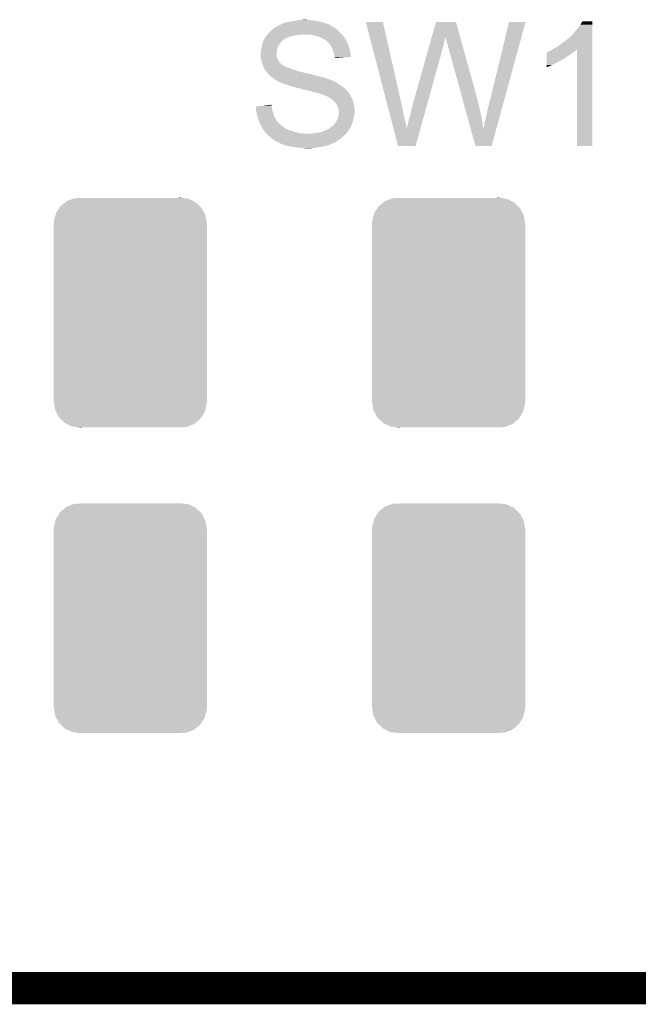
# Model space of a CAD drawing. Extents: x -4 to 126, y -8 to 66.
# Tile 5 of 256: x 5 to 10, y -8 to 0. Entities that reach past the tile are written whole.
import ezdxf

# ---------------------------------------------------------------- set-up
doc = ezdxf.new("R2010")
doc.units = 0
doc.layers.get('0').update_dxf_attribs({"linetype": 'CONTINUOUS'})
for name, color, linetype in [('CLICKER_2_FOR_TMPM4L4A_V104_GKO', 14, 'CONTINUOUS'), ('CLICKER_2_FOR_TMPM4L4A_V104_GTO', 11, 'CONTINUOUS'), ('CLICKER_2_FOR_TMPM4L4A_V104_GTS', 8, 'CONTINUOUS')]:
    doc.layers.add(name, color=color, linetype=linetype)

# ---------------------------------------------------------------- blocks, each defined once
blk = doc.blocks.new('CUSTOM_223')
for points in [[(-0.549206, 0.835752), (-0.512416, 0.865604), (0.546162, 0.835752), (0.515798, 0.865604)], [(-0.512416, 0.865604), (-0.49962, 0.875986), (0.515798, 0.865604), (0.49481, 0.875986)], [(-0.49962, 0.875986), (-0.45258, 0.893914), (0.49481, 0.875986), (0.458562, 0.893914)], [(-0.45258, 0.893914), (-0.439952, 0.898726), (0.458562, 0.893914), (0.424854, 0.898726)], [(-0.439952, 0.898726), (-0.376168, 0.9017), (0.424854, 0.898726), (0.404022, 0.9017)], [(0.376168, 0.9017), (0.395348, 0.902938), (0.404022, 0.9017), (0.395348, 0.902938)], [(-0.588412, 0.76409), (-0.583748, 0.782048), (0.590612, 0.76409), (0.581346, 0.782048)], [(-0.583748, 0.782048), (-0.5588, 0.820836), (0.581346, 0.782048), (0.561332, 0.820836)], [(-0.5588, 0.820836), (-0.549206, 0.835752), (0.561332, 0.820836), (0.546162, 0.835752)], [(-0.60198, -0.69977), (-0.60198, 0.69977), (0.60198, -0.69977), (0.60198, 0.69977)], [(-0.60071, 0.70104), (-0.599794, 0.720242), (0.60071, 0.70104), (0.597636, 0.720242)], [(-0.600706, 0.69977), (-0.60071, 0.70104), (0.600706, 0.69977), (0.60071, 0.70104)], [(-0.599794, 0.720242), (-0.588412, 0.76409), (0.597636, 0.720242), (0.590612, 0.76409)], [(-0.60071, -0.70104), (-0.600706, -0.69977), (0.60071, -0.70104), (0.600706, -0.69977)], [(-0.597634, -0.720238), (-0.60071, -0.70104), (0.599796, -0.720238), (0.60071, -0.70104)], [(-0.590612, -0.76409), (-0.597634, -0.720238), (0.58841, -0.76409), (0.599796, -0.720238)], [(-0.581348, -0.782044), (-0.590612, -0.76409), (0.58375, -0.782044), (0.58841, -0.76409)], [(-0.561334, -0.820836), (-0.581348, -0.782044), (0.558798, -0.820836), (0.58375, -0.782044)], [(-0.546164, -0.83575), (-0.561334, -0.820836), (0.549206, -0.83575), (0.558798, -0.820836)], [(-0.5158, -0.865604), (-0.546164, -0.83575), (0.512416, -0.865604), (0.549206, -0.83575)], [(-0.494812, -0.875986), (-0.5158, -0.865604), (0.499622, -0.875986), (0.512416, -0.865604)], [(-0.458566, -0.893916), (-0.494812, -0.875986), (0.452574, -0.893916), (0.499622, -0.875986)], [(-0.42487, -0.898726), (-0.458566, -0.893916), (0.439954, -0.898726), (0.452574, -0.893916)], [(-0.404038, -0.9017), (-0.42487, -0.898726), (0.376168, -0.9017), (0.439954, -0.898726)], [(-0.395352, -0.90294), (-0.404038, -0.9017), (-0.395352, -0.90294), (-0.376168, -0.9017)]]:
    blk.add_solid(points)

msp = doc.modelspace()

# ---------------------------------------------------------------- linework, layer by layer
at = {"layer": 'CLICKER_2_FOR_TMPM4L4A_V104_GKO', "const_width": 0.254}
msp.add_lwpolyline([(-0.6985, -7.50062), (33.96488, -7.50062)], dxfattribs=at)
at = {"layer": 'CLICKER_2_FOR_TMPM4L4A_V104_GTO'}
for points in [[(7.299966, 0.073664), (7.307582, 0.07874), (7.654904, 0.073664), (7.63841, 0.07874)], [(7.307582, 0.07874), (7.312662, 0.081282), (7.63841, 0.07874), (7.63015, 0.081282)], [(7.312662, 0.081282), (7.32282, 0.08382), (7.63015, 0.081282), (7.621904, 0.08382)], [(7.32282, 0.08382), (7.34568, 0.0889), (7.621904, 0.08382), (7.605396, 0.0889)], [(7.34568, 0.0889), (7.35838, 0.09144), (7.605396, 0.0889), (7.597142, 0.09144)], [(7.35838, 0.09144), (7.37108, 0.09398), (7.597142, 0.09144), (7.581902, 0.09398)], [(7.37108, 0.09398), (7.40156, 0.09906), (7.581902, 0.09398), (7.551422, 0.09906)], [(7.40156, 0.09906), (7.418068, 0.1016), (7.551422, 0.09906), (7.53618, 0.1016)], [(7.418068, 0.1016), (7.434578, 0.10414), (7.53618, 0.1016), (7.51078, 0.10414)], [(7.434578, 0.10414), (7.472678, 0.10668), (7.500622, 0.10414), (7.490462, 0.10668)], [(7.955312, 0.088882), (7.955306, 0.088898), (8.089904, 0.088882), (7.955306, 0.088898)], [(8.121978, -0.551182), (7.955312, 0.088882), (8.23468, -0.551182), (8.089904, 0.088882)], [(8.47294, -0.030532), (8.506472, 0.088884), (8.697014, -0.030532), (8.663944, 0.088884)], [(8.506472, 0.088884), (8.506478, 0.0889), (8.663944, 0.088884), (8.506478, 0.0889)], [(8.9281, -0.53848), (9.08051, 0.088872), (9.038478, -0.53848), (9.210034, 0.088872)], [(9.08051, 0.088872), (9.080518, 0.0889), (9.210034, 0.088872), (9.080518, 0.0889)], [(9.64184, 0.068578), (9.657078, 0.093958), (9.733278, 0.068578), (9.73328, 0.093958)], [(9.657078, 0.093958), (9.657092, 0.09398), (9.73328, 0.093958), (9.657092, 0.09398)], [(7.1882, -0.00508), (7.2009, 0.010162), (7.76478, -0.00508), (7.749538, 0.010162)], [(7.2009, 0.010162), (7.21868, 0.0254), (7.749538, 0.010162), (7.7343, 0.0254)], [(7.21868, 0.0254), (7.224482, 0.030478), (7.7343, 0.0254), (7.729222, 0.030478)], [(7.224482, 0.030478), (7.238998, 0.04318), (7.729222, 0.030478), (7.7089, 0.04318)], [(7.238998, 0.04318), (7.239002, 0.043182), (7.7089, 0.04318), (7.708898, 0.043182)], [(7.239002, 0.043182), (7.260164, 0.055878), (7.708898, 0.043182), (7.69112, 0.055878)], [(7.260164, 0.055878), (7.264402, 0.05842), (7.69112, 0.055878), (7.686038, 0.05842)], [(7.264402, 0.05842), (7.28675, 0.068578), (7.686038, 0.05842), (7.665724, 0.068578)], [(7.28675, 0.068578), (7.292334, 0.071116), (7.665724, 0.068578), (7.663182, 0.071116)], [(7.292334, 0.071116), (7.292344, 0.07112), (7.663182, 0.071116), (7.66317, 0.07112)], [(7.292344, 0.07112), (7.294886, 0.071126), (7.66317, 0.07112), (7.66315, 0.071126)], [(7.294886, 0.071126), (7.297426, 0.07366), (7.66315, 0.071126), (7.654916, 0.07366)], [(7.297426, 0.07366), (7.299966, 0.073664), (7.654916, 0.07366), (7.654904, 0.073664)], [(9.5758, -0.0127), (9.59104, 0.00508), (9.733276, -0.0127), (9.733278, 0.00508)], [(9.59104, 0.00508), (9.6266, 0.04572), (9.733278, 0.00508), (9.733278, 0.04572)], [(9.6266, 0.04572), (9.64184, 0.068578), (9.733278, 0.04572), (9.733278, 0.068578)], [(7.143496, -0.08128), (7.145022, -0.073658), (7.27964, -0.08128), (7.285356, -0.073658)], [(7.145022, -0.073658), (7.146148, -0.071122), (7.285356, -0.073658), (7.28726, -0.071122)], [(7.146148, -0.071122), (7.15405, -0.053342), (7.28726, -0.071122), (7.305038, -0.053342)], [(7.15405, -0.053342), (7.15518, -0.0508), (7.305038, -0.053342), (7.309274, -0.0508)], [(7.15518, -0.0508), (7.158226, -0.045722), (7.309274, -0.0508), (7.317738, -0.045722)], [(7.158226, -0.045722), (7.162796, -0.038102), (7.317738, -0.045722), (7.327898, -0.038102)], [(7.162796, -0.038102), (7.168892, -0.02794), (7.327898, -0.038102), (7.35584, -0.02794)], [(7.168892, -0.02794), (7.17042, -0.025396), (7.35584, -0.02794), (7.365168, -0.025396)], [(7.17042, -0.025396), (7.170426, -0.022854), (7.365168, -0.025396), (7.374488, -0.022854)], [(7.170426, -0.022854), (7.17296, -0.02032), (7.374488, -0.022854), (7.38378, -0.02032)], [(7.17296, -0.02032), (7.17804, -0.01524), (7.38378, -0.02032), (7.41172, -0.01524)], [(7.17804, -0.01524), (7.18058, -0.0127), (7.41172, -0.01524), (7.437118, -0.0127)], [(7.18058, -0.0127), (7.18312, -0.01016), (7.437118, -0.0127), (7.447278, -0.01016)], [(7.18312, -0.01016), (7.1882, -0.00508), (7.76986, -0.01016), (7.76478, -0.00508)], [(7.515868, -0.010162), (7.515858, -0.01016), (7.76986, -0.010162), (7.76986, -0.01016)], [(7.551422, -0.01778), (7.515868, -0.010162), (7.775786, -0.01778), (7.76986, -0.010162)], [(7.57936, -0.025402), (7.551422, -0.01778), (7.781714, -0.025402), (7.775786, -0.01778)], [(7.602218, -0.03302), (7.57936, -0.025402), (7.787638, -0.03302), (7.781714, -0.025402)], [(7.602226, -0.033024), (7.602218, -0.03302), (7.78764, -0.033024), (7.787638, -0.03302)], [(7.606664, -0.03556), (7.602226, -0.033024), (7.787662, -0.03556), (7.78764, -0.033024)], [(7.60669, -0.035574), (7.606664, -0.03556), (7.790186, -0.035574), (7.787662, -0.03556)], [(7.620002, -0.04318), (7.60669, -0.035574), (7.793992, -0.04318), (7.790186, -0.035574)], [(7.625078, -0.045718), (7.620002, -0.04318), (7.79526, -0.045718), (7.793992, -0.04318)], [(7.635238, -0.0508), (7.625078, -0.045718), (7.79831, -0.0508), (7.79526, -0.045718)], [(7.64286, -0.05588), (7.635238, -0.0508), (7.801356, -0.05588), (7.79831, -0.0508)], [(7.6454, -0.058422), (7.64286, -0.05588), (7.80288, -0.058422), (7.801356, -0.05588)], [(7.665718, -0.076198), (7.6454, -0.058422), (7.8105, -0.076198), (7.80288, -0.058422)], [(7.66572, -0.0762), (7.665718, -0.076198), (7.8105, -0.0762), (7.8105, -0.076198)], [(7.68096, -0.09906), (7.66572, -0.0762), (7.820662, -0.09906), (7.8105, -0.0762)], [(8.457264, -0.08636), (8.462256, -0.068582), (8.56742, -0.08636), (8.56996, -0.068582)], [(8.462256, -0.068582), (8.466536, -0.05334), (8.56996, -0.068582), (8.575038, -0.05334)], [(8.466536, -0.05334), (8.470102, -0.040642), (8.575038, -0.05334), (8.57758, -0.040642)], [(8.470102, -0.040642), (8.472242, -0.033022), (8.57758, -0.040642), (8.580118, -0.033022)], [(8.472242, -0.033022), (8.47294, -0.030532), (8.580118, -0.033022), (8.58012, -0.030532)], [(8.582654, -0.033014), (8.58012, -0.030532), (8.697702, -0.033014), (8.697014, -0.030532)], [(8.58266, -0.040636), (8.582654, -0.033014), (8.699812, -0.040636), (8.697702, -0.033014)], [(8.58774, -0.05588), (8.58266, -0.040636), (8.704034, -0.05588), (8.699812, -0.040636)], [(8.592822, -0.073662), (8.58774, -0.05588), (8.708958, -0.073662), (8.704034, -0.05588)], [(8.600438, -0.093976), (8.592822, -0.073662), (8.714584, -0.093976), (8.708958, -0.073662)], [(9.48944, -0.08382), (9.5504, -0.03809), (9.733276, -0.08382), (9.733276, -0.03809)], [(9.5504, -0.03809), (9.550422, -0.03556), (9.733276, -0.03809), (9.733276, -0.03556)], [(9.550422, -0.03556), (9.552946, -0.035546), (9.733276, -0.03556), (9.733276, -0.035546)], [(9.552946, -0.035546), (9.555484, -0.03048), (9.733276, -0.035546), (9.733276, -0.03048)], [(9.555484, -0.03048), (9.563102, -0.025398), (9.733276, -0.03048), (9.733276, -0.025398)], [(9.563102, -0.025398), (9.5758, -0.0127), (9.733276, -0.025398), (9.733276, -0.0127)], [(7.12978, -0.152398), (7.13232, -0.13716), (7.254804, -0.152398), (7.256498, -0.13716)], [(7.12978, -0.157482), (7.12978, -0.152398), (7.25424, -0.157482), (7.254804, -0.152398)], [(7.13232, -0.13716), (7.132682, -0.134622), (7.256498, -0.13716), (7.25678, -0.134622)], [(7.132682, -0.134622), (7.13486, -0.11938), (7.25678, -0.134622), (7.26059, -0.11938)], [(7.13486, -0.11938), (7.136128, -0.114302), (7.26059, -0.11938), (7.26186, -0.114302)], [(7.136128, -0.114302), (7.13994, -0.09906), (7.26186, -0.114302), (7.26839, -0.09906)], [(7.13994, -0.09906), (7.140448, -0.09652), (7.26839, -0.09906), (7.26948, -0.09652)], [(7.140448, -0.09652), (7.143496, -0.08128), (7.26948, -0.09652), (7.27964, -0.08128)], [(7.69366, -0.121918), (7.68096, -0.09906), (7.826896, -0.121918), (7.820662, -0.09906)], [(7.70128, -0.144782), (7.69366, -0.121918), (7.83313, -0.144782), (7.826896, -0.121918)], [(7.703822, -0.154942), (7.70128, -0.144782), (7.8359, -0.154942), (7.83313, -0.144782)], [(8.32104, -0.571496), (8.44086, -0.14478), (8.433798, -0.571496), (8.55218, -0.14478)], [(8.44086, -0.14478), (8.446566, -0.12446), (8.55218, -0.14478), (8.55726, -0.12446)], [(8.446566, -0.12446), (8.451558, -0.10668), (8.55726, -0.12446), (8.56234, -0.10668)], [(8.451558, -0.10668), (8.457264, -0.08636), (8.56234, -0.10668), (8.56742, -0.08636)], [(8.60298, -0.111758), (8.600438, -0.093976), (8.719508, -0.111758), (8.714584, -0.093976)], [(8.608058, -0.126998), (8.60298, -0.111758), (8.723728, -0.126998), (8.719508, -0.111758)], [(8.60806, -0.134616), (8.608058, -0.126998), (8.725838, -0.134616), (8.723728, -0.126998)], [(8.610598, -0.139696), (8.60806, -0.134616), (8.727244, -0.139696), (8.725838, -0.134616)], [(8.613134, -0.142234), (8.610598, -0.139696), (8.727948, -0.142234), (8.727244, -0.139696)], [(8.61314, -0.144778), (8.613134, -0.142234), (8.728652, -0.144778), (8.727948, -0.142234)], [(8.684818, -0.4064), (8.61314, -0.144778), (8.8011, -0.4064), (8.728652, -0.144778)], [(9.375152, -0.16256), (9.375154, -0.152394), (9.568178, -0.16256), (9.580378, -0.152394)], [(9.375154, -0.152394), (9.38022, -0.14986), (9.580378, -0.152394), (9.58342, -0.14986)], [(9.38022, -0.14986), (9.400538, -0.1397), (9.58342, -0.14986), (9.59866, -0.1397)], [(9.400538, -0.1397), (9.410702, -0.134618), (9.59866, -0.1397), (9.60374, -0.134618)], [(9.410702, -0.134618), (9.425886, -0.124496), (9.60374, -0.134618), (9.613862, -0.124496)], [(9.425886, -0.124496), (9.433558, -0.119382), (9.733274, -0.124496), (9.733274, -0.119382)], [(9.433558, -0.119382), (9.461502, -0.10414), (9.733274, -0.119382), (9.733274, -0.10414)], [(9.461502, -0.10414), (9.48944, -0.08382), (9.733274, -0.10414), (9.733276, -0.08382)], [(9.6139, -0.886438), (9.613862, -0.124496), (9.733258, -0.886438), (9.733274, -0.124496)], [(7.12978, -0.175262), (7.12978, -0.157482), (7.25424, -0.175262), (7.25424, -0.157482)], [(7.12978, -0.185418), (7.12978, -0.175262), (7.25678, -0.185418), (7.25424, -0.175262)], [(7.12978, -0.187958), (7.12978, -0.185418), (7.257628, -0.187958), (7.25678, -0.185418)], [(7.132604, -0.200662), (7.12978, -0.187958), (7.26186, -0.200662), (7.257628, -0.187958)], [(7.135426, -0.21336), (7.132604, -0.200662), (7.26948, -0.21336), (7.26186, -0.200662)], [(7.138812, -0.2286), (7.135426, -0.21336), (7.277102, -0.2286), (7.26948, -0.21336)], [(7.13994, -0.233682), (7.138812, -0.2286), (7.282186, -0.233682), (7.277102, -0.2286)], [(7.706362, -0.1651), (7.703822, -0.154942), (7.83674, -0.1651), (7.8359, -0.154942)], [(7.711438, -0.180338), (7.706362, -0.1651), (7.838, -0.180338), (7.83674, -0.1651)], [(7.71144, -0.185422), (7.711438, -0.180338), (7.838418, -0.185422), (7.838, -0.180338)], [(7.71144, -0.187954), (7.71144, -0.185422), (7.807326, -0.187954), (7.838418, -0.185422)], [(7.713974, -0.190494), (7.71144, -0.187954), (7.776136, -0.190494), (7.807326, -0.187954)], [(7.71398, -0.195556), (7.713974, -0.190494), (7.71398, -0.195556), (7.776136, -0.190494)], [(9.375142, -0.24892), (9.375146, -0.21336), (9.41832, -0.24892), (9.489438, -0.21336)], [(9.375146, -0.20828), (9.375148, -0.1905), (9.499596, -0.20828), (9.525, -0.1905)], [(9.375146, -0.208284), (9.375146, -0.20828), (9.497054, -0.208284), (9.499596, -0.20828)], [(9.375146, -0.21336), (9.375146, -0.208284), (9.489438, -0.21336), (9.497054, -0.208284)], [(9.375148, -0.1905), (9.37515, -0.17526), (9.525, -0.1905), (9.54786, -0.17526)], [(9.37515, -0.17526), (9.375152, -0.16256), (9.54786, -0.17526), (9.568178, -0.16256)], [(7.144294, -0.24892), (7.13994, -0.233682), (7.297424, -0.24892), (7.282186, -0.233682)], [(7.145018, -0.25146), (7.144294, -0.24892), (7.30504, -0.25146), (7.297424, -0.24892)], [(7.146544, -0.254002), (7.145018, -0.25146), (7.310122, -0.254002), (7.30504, -0.25146)], [(7.149592, -0.25908), (7.146544, -0.254002), (7.317742, -0.25908), (7.310122, -0.254002)], [(7.15264, -0.264158), (7.149592, -0.25908), (7.327898, -0.264158), (7.317742, -0.25908)], [(7.152642, -0.26416), (7.15264, -0.264158), (7.3279, -0.26416), (7.327898, -0.264158)], [(7.154674, -0.26924), (7.152642, -0.26416), (7.340598, -0.26924), (7.3279, -0.26416)], [(7.15772, -0.27686), (7.154674, -0.26924), (7.363458, -0.27686), (7.340598, -0.26924)], [(7.15899, -0.2794), (7.15772, -0.27686), (7.371078, -0.2794), (7.363458, -0.27686)], [(7.162798, -0.287016), (7.15899, -0.2794), (7.388854, -0.287016), (7.371078, -0.2794)], [(7.162802, -0.28702), (7.162798, -0.287016), (7.388862, -0.28702), (7.388854, -0.287016)], [(7.167158, -0.292102), (7.162802, -0.28702), (7.409182, -0.292102), (7.388862, -0.28702)], [(7.173688, -0.29972), (7.167158, -0.292102), (7.429502, -0.29972), (7.409182, -0.292102)], [(7.17804, -0.3048), (7.173688, -0.29972), (7.4549, -0.3048), (7.429502, -0.29972)], [(7.183756, -0.31242), (7.17804, -0.3048), (7.485382, -0.31242), (7.4549, -0.3048)], [(9.37514, -0.25908), (9.375142, -0.24892), (9.39546, -0.25908), (9.41832, -0.24892)], [(9.37514, -0.26667), (9.37514, -0.25908), (9.37514, -0.26667), (9.39546, -0.25908)], [(7.18566, -0.31496), (7.183756, -0.31242), (7.490464, -0.31496), (7.485382, -0.31242)], [(7.187566, -0.3175), (7.18566, -0.31496), (7.51078, -0.3175), (7.500622, -0.31496)], [(7.189472, -0.320042), (7.187566, -0.3175), (7.52348, -0.320042), (7.51078, -0.3175)], [(7.193278, -0.325118), (7.189472, -0.320042), (7.538712, -0.325118), (7.52348, -0.320042)], [(7.199208, -0.3302), (7.193278, -0.325118), (7.55396, -0.3302), (7.538712, -0.325118)], [(7.202172, -0.33274), (7.199208, -0.3302), (7.5692, -0.33274), (7.55396, -0.3302)], [(7.21106, -0.34036), (7.202172, -0.33274), (7.597776, -0.34036), (7.5692, -0.33274)], [(7.214616, -0.3429), (7.21106, -0.34036), (7.6073, -0.3429), (7.597776, -0.34036)], [(7.22884, -0.35306), (7.214616, -0.3429), (7.64286, -0.35306), (7.6073, -0.3429)], [(7.23519, -0.35814), (7.22884, -0.35306), (7.658098, -0.35814), (7.64286, -0.35306)], [(7.24154, -0.36322), (7.23519, -0.35814), (7.669954, -0.36322), (7.658098, -0.35814)], [(7.245774, -0.36576), (7.24154, -0.36322), (7.675882, -0.36576), (7.669954, -0.36322)], [(7.250008, -0.3683), (7.245774, -0.36576), (7.688582, -0.3683), (7.675882, -0.36576)], [(7.254242, -0.37084), (7.250008, -0.3683), (7.692816, -0.37084), (7.688582, -0.3683)], [(7.26186, -0.37592), (7.254242, -0.37084), (7.701284, -0.37592), (7.692816, -0.37084)], [(7.261862, -0.375922), (7.26186, -0.37592), (7.703824, -0.375922), (7.701284, -0.37592)], [(7.264394, -0.378454), (7.261862, -0.375922), (7.708888, -0.378454), (7.703824, -0.375922)], [(7.266936, -0.37846), (7.264394, -0.378454), (7.7089, -0.37846), (7.708888, -0.378454)], [(7.272024, -0.381002), (7.266936, -0.37846), (7.713982, -0.381002), (7.7089, -0.37846)], [(7.2771, -0.38354), (7.272024, -0.381002), (7.71779, -0.38354), (7.713982, -0.381002)], [(7.2898, -0.38862), (7.2771, -0.38354), (7.725412, -0.38862), (7.71779, -0.38354)], [(7.29678, -0.391158), (7.2898, -0.38862), (7.729218, -0.391158), (7.725412, -0.38862)], [(7.31774, -0.398782), (7.29678, -0.391158), (7.74256, -0.398782), (7.729218, -0.391158)], [(7.325992, -0.40132), (7.31774, -0.398782), (7.747, -0.40132), (7.74256, -0.398782)], [(7.35076, -0.40894), (7.325992, -0.40132), (7.758432, -0.40894), (7.747, -0.40132)], [(7.37362, -0.41656), (7.35076, -0.40894), (7.769862, -0.41656), (7.758432, -0.40894)], [(7.38124, -0.4191), (7.37362, -0.41656), (7.772766, -0.4191), (7.769862, -0.41656)], [(7.40918, -0.42672), (7.38124, -0.4191), (7.781474, -0.42672), (7.772766, -0.4191)], [(7.434578, -0.4318), (7.40918, -0.42672), (7.78728, -0.4318), (7.781474, -0.42672)], [(7.442192, -0.434338), (7.434578, -0.4318), (7.79018, -0.434338), (7.78728, -0.4318)], [(7.449816, -0.43688), (7.442192, -0.434338), (7.792722, -0.43688), (7.79018, -0.434338)], [(7.452354, -0.439414), (7.449816, -0.43688), (7.795256, -0.439414), (7.792722, -0.43688)], [(7.454898, -0.43942), (7.452354, -0.439414), (7.795262, -0.43942), (7.795256, -0.439414)], [(7.50062, -0.44958), (7.454898, -0.43942), (7.80542, -0.44958), (7.795262, -0.43942)], [(7.52094, -0.45466), (7.50062, -0.44958), (7.8105, -0.45466), (7.80542, -0.44958)], [(7.520948, -0.454662), (7.52094, -0.45466), (7.8105, -0.454662), (7.8105, -0.45466)], [(7.53872, -0.45974), (7.520948, -0.454662), (7.81431, -0.45974), (7.8105, -0.454662)], [(7.553958, -0.464818), (7.53872, -0.45974), (7.81812, -0.464818), (7.81431, -0.45974)], [(8.686906, -0.41402), (8.684818, -0.4064), (8.803638, -0.41402), (8.8011, -0.4064)], [(8.68969, -0.42418), (8.686906, -0.41402), (8.80618, -0.42418), (8.803638, -0.41402)], [(8.693168, -0.43688), (8.68969, -0.42418), (8.80872, -0.43688), (8.80618, -0.42418)], [(8.702912, -0.47244), (8.693168, -0.43688), (8.81888, -0.47244), (8.80872, -0.43688)], [(7.5692, -0.46736), (7.553958, -0.464818), (7.820026, -0.46736), (7.81812, -0.464818)], [(7.581898, -0.4699), (7.5692, -0.46736), (7.821932, -0.4699), (7.820026, -0.46736)], [(7.592058, -0.47498), (7.581898, -0.4699), (7.825742, -0.47498), (7.821932, -0.4699)], [(7.602218, -0.477518), (7.592058, -0.47498), (7.82828, -0.477518), (7.825742, -0.47498)], [(7.602222, -0.47752), (7.602218, -0.477518), (7.82828, -0.47752), (7.82828, -0.477518)], [(7.607298, -0.480058), (7.602222, -0.47752), (7.829972, -0.480058), (7.82828, -0.47752)], [(7.619998, -0.4826), (7.607298, -0.480058), (7.831668, -0.4826), (7.829972, -0.480058)], [(7.62762, -0.48514), (7.619998, -0.4826), (7.83336, -0.48514), (7.831668, -0.4826)], [(7.650478, -0.4953), (7.62762, -0.48514), (7.837424, -0.4953), (7.83336, -0.48514)], [(7.654928, -0.497842), (7.650478, -0.4953), (7.83844, -0.497842), (7.837424, -0.4953)], [(7.668262, -0.505462), (7.654928, -0.497842), (7.842796, -0.505462), (7.83844, -0.497842)], [(7.6835, -0.51562), (7.668262, -0.505462), (7.8486, -0.51562), (7.842796, -0.505462)], [(7.703818, -0.53086), (7.6835, -0.51562), (7.855132, -0.53086), (7.8486, -0.51562)], [(7.706362, -0.533402), (7.703818, -0.53086), (7.85622, -0.533402), (7.855132, -0.53086)], [(7.716518, -0.543558), (7.706362, -0.533402), (7.858252, -0.543558), (7.85622, -0.533402)], [(8.708478, -0.492758), (8.702912, -0.47244), (8.82396, -0.492758), (8.81888, -0.47244)], [(8.715436, -0.518158), (8.708478, -0.492758), (8.83158, -0.518158), (8.82396, -0.492758)], [(8.722396, -0.54356), (8.715436, -0.518158), (8.83666, -0.54356), (8.83158, -0.518158)], [(8.9154, -0.581658), (8.9281, -0.53848), (9.026672, -0.581658), (9.038478, -0.53848)], [(7.0917, -0.57404), (7.140512, -0.568964), (7.21614, -0.57404), (7.21614, -0.568964)], [(7.091702, -0.574042), (7.0917, -0.57404), (7.21614, -0.574042), (7.21614, -0.57404)], [(7.0926, -0.58674), (7.091702, -0.574042), (7.21868, -0.58674), (7.21614, -0.574042)], [(7.094042, -0.607062), (7.0926, -0.58674), (7.221222, -0.607062), (7.21868, -0.58674)], [(7.09422, -0.6096), (7.094042, -0.607062), (7.22231, -0.6096), (7.221222, -0.607062)], [(7.097738, -0.624842), (7.09422, -0.6096), (7.22884, -0.624842), (7.22231, -0.6096)], [(7.140512, -0.568964), (7.189366, -0.563884), (7.21614, -0.568964), (7.213602, -0.563884)], [(7.189366, -0.563884), (7.2136, -0.561364), (7.213602, -0.563884), (7.2136, -0.561364)], [(7.73176, -0.568958), (7.716518, -0.543558), (7.863332, -0.568958), (7.858252, -0.543558)], [(7.73684, -0.584198), (7.73176, -0.568958), (7.86638, -0.584198), (7.863332, -0.568958)], [(7.736842, -0.5842), (7.73684, -0.584198), (7.86638, -0.5842), (7.86638, -0.584198)], [(7.741918, -0.594356), (7.736842, -0.5842), (7.867304, -0.594356), (7.86638, -0.5842)], [(7.74192, -0.607056), (7.741918, -0.594356), (7.868458, -0.607056), (7.867304, -0.594356)], [(7.743614, -0.612138), (7.74192, -0.607056), (7.86892, -0.612138), (7.868458, -0.607056)], [(7.744458, -0.614678), (7.743614, -0.612138), (7.868918, -0.614678), (7.86892, -0.612138)], [(7.74446, -0.622298), (7.744458, -0.614678), (7.868918, -0.622298), (7.868918, -0.614678)], [(8.123302, -0.556264), (8.121978, -0.551182), (8.234682, -0.556264), (8.23468, -0.551182)], [(8.124624, -0.561342), (8.123302, -0.556264), (8.23722, -0.561342), (8.234682, -0.556264)], [(8.126608, -0.568964), (8.124624, -0.561342), (8.23976, -0.568964), (8.23722, -0.561342)], [(8.128592, -0.576582), (8.126608, -0.568964), (8.23976, -0.576582), (8.23976, -0.568964)], [(8.131236, -0.58674), (8.128592, -0.576582), (8.2423, -0.58674), (8.23976, -0.576582)], [(8.134544, -0.59944), (8.131236, -0.58674), (8.24484, -0.59944), (8.2423, -0.58674)], [(8.138512, -0.61468), (8.134544, -0.59944), (8.24738, -0.61468), (8.24484, -0.59944)], [(8.146448, -0.64516), (8.138512, -0.61468), (8.255, -0.64516), (8.24738, -0.61468)], [(8.30834, -0.6223), (8.313422, -0.596898), (8.419704, -0.6223), (8.426752, -0.596898)], [(8.313422, -0.596898), (8.3185, -0.584202), (8.426752, -0.596898), (8.430274, -0.584202)], [(8.3185, -0.584202), (8.32104, -0.576576), (8.430274, -0.584202), (8.43239, -0.576576)], [(8.32104, -0.576576), (8.32104, -0.571496), (8.43239, -0.576576), (8.433798, -0.571496)], [(8.730052, -0.5715), (8.722396, -0.54356), (8.84428, -0.5715), (8.83666, -0.54356)], [(8.74536, -0.62738), (8.730052, -0.5715), (8.85698, -0.62738), (8.84428, -0.5715)], [(8.90778, -0.6223), (8.9154, -0.581658), (9.015558, -0.6223), (9.026672, -0.581658)], [(7.10184, -0.64262), (7.097738, -0.624842), (7.233286, -0.64262), (7.22884, -0.624842)], [(7.102476, -0.645162), (7.10184, -0.64262), (7.23392, -0.645162), (7.233286, -0.64262)], [(7.107556, -0.665478), (7.102476, -0.645162), (7.24408, -0.665478), (7.23392, -0.645162)], [(7.10946, -0.673098), (7.107556, -0.665478), (7.248434, -0.673098), (7.24408, -0.665478)], [(7.113528, -0.683266), (7.10946, -0.673098), (7.25424, -0.683266), (7.248434, -0.673098)], [(7.114544, -0.685806), (7.113528, -0.683266), (7.254246, -0.685806), (7.25424, -0.683266)], [(7.116574, -0.690882), (7.114544, -0.685806), (7.25932, -0.690882), (7.254246, -0.685806)], [(7.11962, -0.6985), (7.116574, -0.690882), (7.265038, -0.6985), (7.25932, -0.690882)], [(7.719062, -0.698498), (7.72414, -0.690878), (7.851648, -0.698498), (7.853934, -0.690878)], [(7.72414, -0.690878), (7.72795, -0.683258), (7.853934, -0.690878), (7.85622, -0.683258)], [(7.72795, -0.683258), (7.7343, -0.670558), (7.85622, -0.683258), (7.859042, -0.670558)], [(7.7343, -0.670558), (7.737686, -0.660398), (7.859042, -0.670558), (7.8613, -0.660398)], [(7.737686, -0.660398), (7.73938, -0.65532), (7.8613, -0.660398), (7.861934, -0.65532)], [(7.73938, -0.65532), (7.741918, -0.640082), (7.861934, -0.65532), (7.86384, -0.640082)], [(7.741918, -0.640082), (7.74192, -0.64008), (7.86384, -0.640082), (7.86384, -0.64008)], [(7.74192, -0.64008), (7.744096, -0.624842), (7.86384, -0.64008), (7.868918, -0.624842)], [(7.744096, -0.624842), (7.74446, -0.622298), (7.868918, -0.624842), (7.868918, -0.622298)], [(8.155046, -0.67818), (8.146448, -0.64516), (8.26262, -0.67818), (8.255, -0.64516)], [(8.164306, -0.71374), (8.155046, -0.67818), (8.27024, -0.71374), (8.26262, -0.67818)], [(8.28802, -0.70104), (8.29564, -0.670562), (8.39786, -0.70104), (8.406316, -0.670562)], [(8.29564, -0.670562), (8.3058, -0.63754), (8.406316, -0.670562), (8.415476, -0.63754)], [(8.3058, -0.63754), (8.30834, -0.6223), (8.415476, -0.63754), (8.419704, -0.6223)], [(8.762062, -0.68834), (8.74536, -0.62738), (8.86968, -0.68834), (8.85698, -0.62738)], [(8.779178, -0.750812), (8.762062, -0.68834), (8.877234, -0.750812), (8.86968, -0.68834)], [(8.887462, -0.703578), (8.892538, -0.68834), (8.993332, -0.703578), (8.997498, -0.68834)], [(8.892538, -0.68834), (8.90016, -0.65786), (8.997498, -0.68834), (9.005834, -0.65786)], [(8.90016, -0.65786), (8.90778, -0.6223), (9.005834, -0.65786), (9.015558, -0.6223)], [(7.12075, -0.70104), (7.11962, -0.6985), (7.266942, -0.70104), (7.265038, -0.6985)], [(7.125264, -0.7112), (7.12075, -0.70104), (7.2771, -0.7112), (7.266942, -0.70104)], [(7.12978, -0.721362), (7.125264, -0.7112), (7.289296, -0.721362), (7.2771, -0.7112)], [(7.13232, -0.72898), (7.12978, -0.721362), (7.298438, -0.72898), (7.289296, -0.721362)], [(7.137398, -0.736598), (7.13232, -0.72898), (7.30758, -0.736598), (7.298438, -0.72898)], [(7.1374, -0.7366), (7.137398, -0.736598), (7.307582, -0.7366), (7.30758, -0.736598)], [(7.142478, -0.746756), (7.1374, -0.7366), (7.323832, -0.746756), (7.307582, -0.7366)], [(7.145018, -0.7493), (7.142478, -0.746756), (7.327902, -0.7493), (7.323832, -0.746756)], [(7.15241, -0.759462), (7.145018, -0.7493), (7.35076, -0.759462), (7.327902, -0.7493)], [(7.154256, -0.762), (7.15241, -0.759462), (7.353306, -0.762), (7.35076, -0.759462)], [(7.154262, -0.762006), (7.154256, -0.762), (7.358386, -0.762006), (7.353306, -0.762)], [(7.156106, -0.764542), (7.154262, -0.762006), (7.360924, -0.764542), (7.358386, -0.762006)], [(7.157954, -0.767082), (7.156106, -0.764542), (7.376162, -0.767082), (7.360924, -0.764542)], [(7.163494, -0.7747), (7.157954, -0.767082), (7.393942, -0.7747), (7.376162, -0.767082)], [(7.609842, -0.774698), (7.616602, -0.772162), (7.811516, -0.774698), (7.813038, -0.772162)], [(7.616602, -0.772162), (7.63016, -0.767076), (7.813038, -0.772162), (7.816852, -0.767076)], [(7.63016, -0.767076), (7.632704, -0.76454), (7.816852, -0.767076), (7.818756, -0.76454)], [(7.632704, -0.76454), (7.640296, -0.762008), (7.818756, -0.76454), (7.820656, -0.762008)], [(7.640296, -0.762008), (7.64032, -0.762), (7.820656, -0.762008), (7.823178, -0.762)], [(7.64032, -0.762), (7.645392, -0.759464), (7.823178, -0.762), (7.8232, -0.759464)], [(7.645392, -0.759464), (7.65048, -0.75692), (7.8232, -0.759464), (7.824726, -0.75692)], [(7.65048, -0.75692), (7.66318, -0.751838), (7.824726, -0.75692), (7.827774, -0.751838)], [(7.66318, -0.751838), (7.67588, -0.74168), (7.827774, -0.751838), (7.833868, -0.74168)], [(7.67588, -0.74168), (7.687306, -0.734062), (7.833868, -0.74168), (7.83844, -0.734062)], [(7.687306, -0.734062), (7.69112, -0.73152), (7.83844, -0.734062), (7.839456, -0.73152)], [(7.69112, -0.73152), (7.703822, -0.721358), (7.839456, -0.73152), (7.843522, -0.721358)], [(7.703822, -0.721358), (7.714398, -0.70866), (7.843522, -0.721358), (7.848602, -0.70866)], [(7.714398, -0.70866), (7.71652, -0.706114), (7.848602, -0.70866), (7.849364, -0.706114)], [(7.71652, -0.706114), (7.716522, -0.703576), (7.849364, -0.706114), (7.850126, -0.703576)], [(7.716522, -0.703576), (7.719062, -0.698498), (7.850126, -0.703576), (7.851648, -0.698498)], [(8.17417, -0.751618), (8.164306, -0.71374), (8.27786, -0.751618), (8.27024, -0.71374)], [(8.209276, -0.886444), (8.17417, -0.751618), (8.346426, -0.886444), (8.38383, -0.751618)], [(8.27786, -0.751618), (8.277862, -0.744218), (8.38383, -0.751618), (8.385882, -0.744218)], [(8.277862, -0.744218), (8.280398, -0.7366), (8.385882, -0.744218), (8.387996, -0.7366)], [(8.280398, -0.7366), (8.28294, -0.72644), (8.387996, -0.7366), (8.390814, -0.72644)], [(8.28294, -0.72644), (8.28802, -0.70104), (8.390814, -0.72644), (8.39786, -0.70104)], [(8.816336, -0.886444), (8.779178, -0.750812), (8.943326, -0.886444), (8.980414, -0.750812)], [(8.877234, -0.750812), (8.877254, -0.75081), (8.980414, -0.750812), (8.980416, -0.75081)], [(8.877254, -0.75081), (8.877306, -0.749294), (8.980416, -0.75081), (8.98083, -0.749294)], [(8.877306, -0.749294), (8.87984, -0.746754), (8.98083, -0.749294), (8.981524, -0.746754)], [(8.87984, -0.746754), (8.879842, -0.741678), (8.981524, -0.746754), (8.982912, -0.741678)], [(8.879842, -0.741678), (8.884918, -0.72644), (8.982912, -0.741678), (8.98708, -0.72644)], [(8.884918, -0.72644), (8.88746, -0.716278), (8.98708, -0.72644), (8.989858, -0.716278)], [(8.88746, -0.716278), (8.887462, -0.703578), (8.989858, -0.716278), (8.993332, -0.703578)], [(7.16534, -0.777238), (7.163494, -0.7747), (7.405364, -0.777238), (7.393942, -0.7747)], [(7.167882, -0.77978), (7.16534, -0.777238), (7.4168, -0.77978), (7.405364, -0.777238)], [(7.172962, -0.78486), (7.167882, -0.77978), (7.4422, -0.78486), (7.4168, -0.77978)], [(7.175502, -0.7874), (7.172962, -0.78486), (7.470138, -0.7874), (7.4422, -0.78486)], [(7.18566, -0.797558), (7.175502, -0.7874), (7.790182, -0.797558), (7.80237, -0.7874)], [(7.1882, -0.8001), (7.18566, -0.797558), (7.787638, -0.8001), (7.790182, -0.797558)], [(7.205346, -0.81534), (7.1882, -0.8001), (7.772398, -0.81534), (7.787638, -0.8001)], [(7.21106, -0.82042), (7.205346, -0.81534), (7.765866, -0.82042), (7.772398, -0.81534)], [(7.22739, -0.83312), (7.21106, -0.82042), (7.74954, -0.83312), (7.765866, -0.82042)], [(7.23392, -0.8382), (7.22739, -0.83312), (7.742282, -0.8382), (7.74954, -0.83312)], [(7.25424, -0.850898), (7.23392, -0.8382), (7.72414, -0.850898), (7.742282, -0.8382)], [(7.528562, -0.7874), (7.543788, -0.784862), (7.80237, -0.7874), (7.805416, -0.784862)], [(7.543788, -0.784862), (7.5438, -0.78486), (7.805416, -0.784862), (7.805416, -0.78486)], [(7.5438, -0.78486), (7.56412, -0.78232), (7.805416, -0.78486), (7.80694, -0.78232)], [(7.56412, -0.78232), (7.58698, -0.77978), (7.80694, -0.78232), (7.808466, -0.77978)], [(7.58698, -0.77978), (7.609842, -0.774698), (7.808466, -0.77978), (7.811516, -0.774698)], [(7.254246, -0.8509), (7.25424, -0.850898), (7.724138, -0.8509), (7.72414, -0.850898)], [(7.27202, -0.85852), (7.254246, -0.8509), (7.708896, -0.85852), (7.724138, -0.8509)], [(7.282176, -0.863598), (7.27202, -0.85852), (7.69874, -0.863598), (7.708896, -0.85852)], [(7.284718, -0.866136), (7.282176, -0.863598), (7.693664, -0.866136), (7.69874, -0.863598)], [(7.28473, -0.86614), (7.284718, -0.866136), (7.693656, -0.86614), (7.693664, -0.866136)], [(7.284736, -0.866142), (7.28473, -0.86614), (7.691116, -0.866142), (7.693656, -0.86614)], [(7.298956, -0.871222), (7.284736, -0.866142), (7.680958, -0.871222), (7.691116, -0.866142)], [(7.306066, -0.873762), (7.298956, -0.871222), (7.670796, -0.873762), (7.680958, -0.871222)], [(7.32028, -0.87884), (7.306066, -0.873762), (7.66318, -0.87884), (7.670796, -0.873762)], [(7.320288, -0.878842), (7.32028, -0.87884), (7.663178, -0.878842), (7.66318, -0.87884)], [(7.33933, -0.88392), (7.320288, -0.878842), (7.64032, -0.88392), (7.663178, -0.878842)], [(7.358378, -0.889), (7.33933, -0.88392), (7.621692, -0.889), (7.64032, -0.88392)], [(7.37616, -0.89154), (7.358378, -0.889), (7.61238, -0.89154), (7.621692, -0.889)], [(7.41172, -0.89662), (7.37616, -0.89154), (7.57936, -0.89662), (7.61238, -0.89154)], [(7.44728, -0.9017), (7.41172, -0.89662), (7.5438, -0.9017), (7.57936, -0.89662)], [(7.485378, -0.90424), (7.472678, -0.9017), (7.505702, -0.90424), (7.5438, -0.9017)], [(8.346422, -0.88646), (8.209276, -0.886444), (8.346422, -0.88646), (8.346426, -0.886444)], [(8.943322, -0.88646), (8.816336, -0.886444), (8.943322, -0.88646), (8.943326, -0.886444)], [(9.733258, -0.88646), (9.6139, -0.886438), (9.733258, -0.88646), (9.733258, -0.886438)]]:
    msp.add_solid(points, dxfattribs=at)

# ---------------------------------------------------------------- block references
at = {"layer": 'CLICKER_2_FOR_TMPM4L4A_V104_GTS'}
for p in [(6.10616, -2.19456), (8.60552, -2.19456), (6.10616, -4.59486), (8.60552, -4.59486)]:
    msp.add_blockref('CUSTOM_223', p, dxfattribs=at)

doc.saveas('drawing.dxf')
